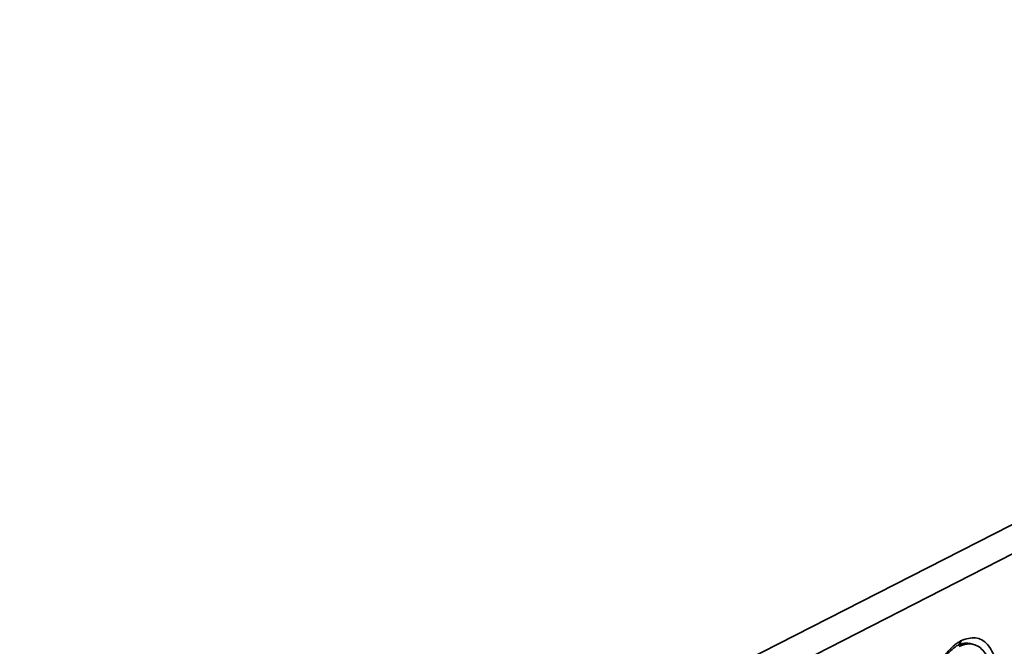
# Model space of a CAD drawing. Header units: millimetres. Extents: x 0 to 420, y 0 to 297.
# Tile 137 of 145: x 360 to 376, y 126 to 136. Entities that reach past the tile are written whole.
import ezdxf

# ---------------------------------------------------------------- set-up
doc = ezdxf.new("R2010")
doc.units = ezdxf.units.MM

msp = doc.modelspace()

# ---------------------------------------------------------------- linework, layer by layer
at = {"color": 7, "linetype": 'Continuous', "lineweight": 35}
for p, q in [((391.9681, 135.9149), (359.7711, 119.4647)), ((392.2123, 135.572), (360.0153, 119.1219)), ((375.1338, 125.8352), (375.1741, 125.9045)), ((375.3675, 125.8406), (375.2937, 125.8598))]:
    msp.add_line(p, q, dxfattribs=at)
for points, knots in [([(375.1741, 125.9045), (375.1646, 125.8995), (375.1455, 125.8893), (375.1171, 125.8713), (375.0888, 125.8513), (375.0513, 125.8217), (375.005, 125.7795), (374.9334, 125.7018), (374.849, 125.5865), (374.7604, 125.4247), (374.6876, 125.2455), (374.6336, 125.0558), (374.6004, 124.863), (374.5892, 124.6745), (374.6005, 124.4974), (374.6339, 124.3387), (374.6881, 124.2043), (374.7609, 124.0995), (374.8497, 124.0283), (374.9341, 123.9992), (375.0058, 123.9947), (375.0612, 124.001), (375.1178, 124.0159), (375.1559, 124.0336), (375.1749, 124.0425)], [0, 0, 0, 0, 0.0156515, 0.0312725, 0.0469009, 0.0625743, 0.0938228, 0.1251299, 0.1876098, 0.2500897, 0.3125696, 0.3750495, 0.4375294, 0.5000093, 0.5624892, 0.6249691, 0.687449, 0.7499289, 0.8124087, 0.8748886, 0.9061371, 0.9374442, 0.9687075, 1, 1, 1, 1]), ([(375.7038, 124.8682), (375.7066, 124.876), (375.752, 125.0058), (375.7658, 125.2805), (375.727, 125.6206), (375.5957, 125.863), (375.4025, 125.9792), (375.2502, 125.9294), (375.1741, 125.9045)], [0, 0, 0, 0, 0.01267618, 0.21014082, 0.40760562, 0.60507019, 0.80253487, 1, 1, 1, 1]), ([(374.9168, 124.0696), (374.9089, 124.0695), (374.8412, 124.069), (374.7283, 124.1525), (374.6203, 124.3669), (374.5829, 124.6722), (374.6182, 125.0193), (374.7089, 125.3096), (374.8135, 125.5161), (374.9321, 125.694), (375.0326, 125.7689), (375.0973, 125.8171)], [0, 0, 0, 0, 0.0177994, 0.1541374, 0.2954204, 0.4307717, 0.5666493, 0.710517, 0.7833115, 0.8605466, 1, 1, 1, 1]), ([(375.1338, 125.8352), (375.1739, 125.8492), (375.2369, 125.8712), (375.2936, 125.8555), (375.3142, 125.8497)], [0, 0, 0, 0, 0.6359155, 1, 1, 1, 1]), ([(375.1361, 124.1003), (375.2059, 124.1359), (375.2756, 124.1938), (375.4045, 124.3451), (375.4636, 124.4386), (375.5622, 124.647), (375.6017, 124.7619), (375.655, 124.9956), (375.6688, 125.1143), (375.6687, 125.3378), (375.6548, 125.4424), (375.6013, 125.6215), (375.5618, 125.696), (375.463, 125.8036), (375.4039, 125.8366), (375.2749, 125.8562), (375.2051, 125.8428), (375.1354, 125.8072)], [0, 0, 0, 0, 0.125, 0.125, 0.25, 0.25, 0.375, 0.375, 0.5, 0.5, 0.625, 0.625, 0.75, 0.75, 0.875, 0.875, 1, 1, 1, 1])]:
    msp.add_open_spline(points, degree=3, knots=knots, dxfattribs=at)
msp.add_open_spline([(375.0973, 125.8171), (375.1095, 125.8239), (375.1217, 125.8299), (375.1338, 125.8352)], degree=3, dxfattribs=at)

doc.saveas('drawing.dxf')
